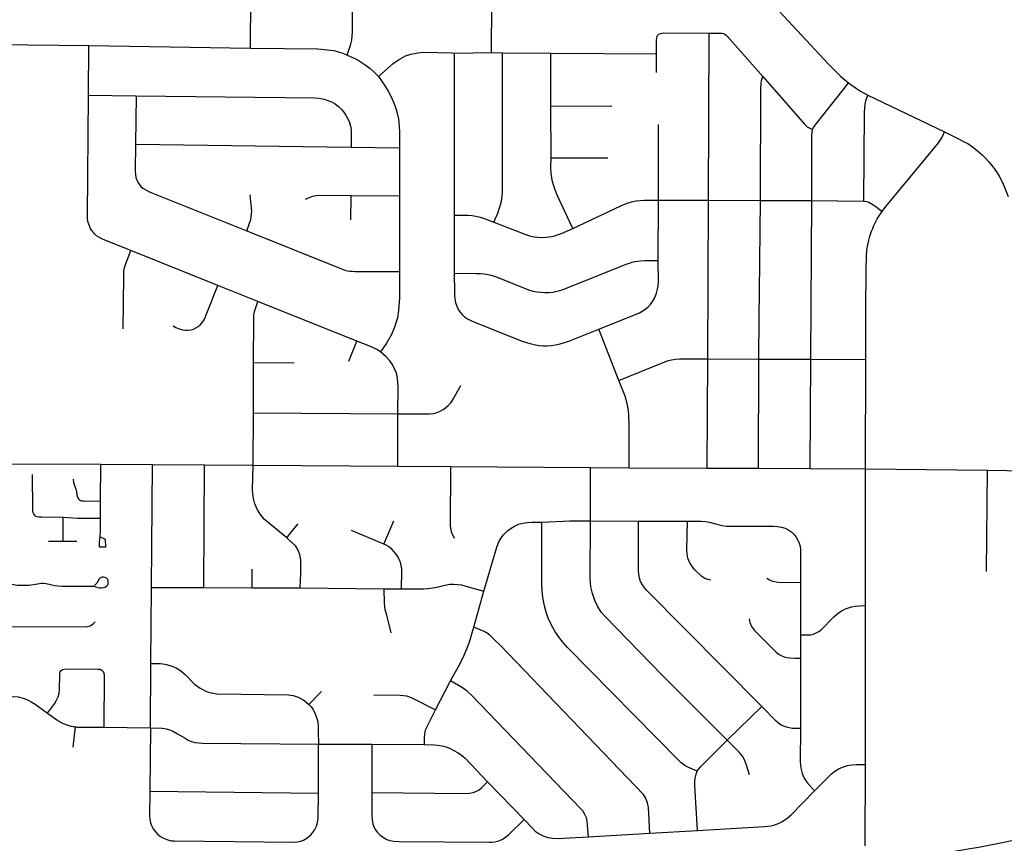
# Model space of a CAD drawing. Extents: x 1410746 to 1533160, y 578873 to 704954.
# Tile 173 of 227: x 1460257 to 1466158, y 681011 to 685947. Entities that reach past the tile are written whole.
import ezdxf

# ---------------------------------------------------------------- set-up
doc = ezdxf.new("R2010")
doc.units = 0
doc.header["$MEASUREMENT"] = 0
doc.layers.add('MC_STREETS', color=254, linetype='CONTINUOUS')

msp = doc.modelspace()

# ---------------------------------------------------------------- linework, layer by layer
at = {"layer": 'MC_STREETS'}
for p, q in [((1461639.953225, 685776.1254), (1461642.275325, 686170.57945)), ((1463084.7937, 685749.035475), (1463085.871275, 686045.492275)), ((1464384.69335, 684865.3064), (1464388.17685, 685865.562525)), ((1460072.8538, 685797.59625), (1460671.520375, 685791.4764)), ((1460668.22495, 685493.7754), (1460671.520375, 685791.4764)), ((1460671.520375, 685791.4764), (1461639.953225, 685776.1254)), ((1462859.80655, 685746.849825), (1463084.7937, 685749.035475)), ((1462859.80655, 685746.849825), (1462860.9125, 684775.133275)), ((1463084.7937, 685749.035475), (1463150.5015, 685748.780925)), ((1463150.5015, 685748.780925), (1463439.97675, 685746.075)), ((1463439.97675, 685746.075), (1464073.385225, 685741.637975)), ((1463440.406825, 685431.35155), (1463439.97675, 685746.075)), ((1464074.112, 685629.9374), (1464073.385225, 685741.637975)), ((1460668.22495, 685493.7754), (1460954.590525, 685490.567)), ((1460954.590525, 685490.567), (1460951.2344, 685200.8138)), ((1465339.259225, 685493.855175), (1465799.57705, 685274.130325)), ((1463440.406825, 685431.35155), (1463805.3824, 685428.473825)), ((1463440.8308, 685119.75295), (1463440.406825, 685431.35155)), ((1464084.4231, 684864.25325), (1464084.347875, 685318.597675)), ((1460951.2344, 685200.8138), (1462242.206275, 685182.823675)), ((1462242.206275, 685182.823675), (1462533.0016, 685178.592025)), ((1462533.0016, 685178.592025), (1462532.610725, 684890.512525)), ((1463440.8308, 685119.75295), (1463782.0373, 685119.15325)), ((1462240.289075, 684746.71665), (1462242.516775, 684893.138275)), ((1462242.516775, 684893.138275), (1462532.610725, 684890.512525)), ((1462532.610725, 684890.512525), (1462533.8108, 684436.6323)), ((1464084.093125, 684503.37035), (1464084.4231, 684864.25325)), ((1464084.4231, 684864.25325), (1464384.69335, 684865.3064)), ((1464380.342475, 683913.71665), (1464384.69335, 684865.3064)), ((1464384.69335, 684865.3064), (1464696.554425, 684863.27965)), ((1464696.554425, 684863.27965), (1465004.8109, 684863.204425)), ((1464997.4394, 683911.737675), (1465004.8109, 684863.204425)), ((1465004.8109, 684863.204425), (1465316.598425, 684859.7611)), ((1462860.9125, 684775.133275), (1462860.71565, 684427.5572)), ((1461443.0981, 684354.5954), (1460922.8278, 684563.94045)), ((1461683.493825, 684257.719825), (1461443.0981, 684354.5954)), ((1462277.012425, 684019.85525), (1461683.493825, 684257.719825)), ((1463847.963675, 683783.765175), (1463726.71125, 684091.68485)), ((1462229.17395, 683899.928), (1462277.012425, 684019.85525)), ((1461656.862875, 683591.192225), (1461658.0922, 683891.33555)), ((1461658.0922, 683891.33555), (1461901.17835, 683890.138075)), ((1464376.6139, 683258.615475), (1464380.342475, 683913.71665)), ((1464380.342475, 683913.71665), (1464687.14035, 683911.697125)), ((1464684.76605, 683258.536025), (1464687.14035, 683911.697125)), ((1464687.14035, 683911.697125), (1464997.4394, 683911.737675)), ((1464994.560825, 683256.637175), (1464997.4394, 683911.737675)), ((1464997.4394, 683911.737675), (1465326.759675, 683909.72725)), ((1465325.7181, 683254.920075), (1465326.759675, 683909.72725)), ((1461655.2467, 683276.6485), (1461656.862875, 683591.192225)), ((1461656.862875, 683591.192225), (1462523.131925, 683585.44545)), ((1462522.42695, 683270.1166), (1462523.131925, 683585.44545)), ((1460041.8342, 683284.597625), (1460743.2978, 683282.195775)), ((1460740.846775, 683062.14865), (1460743.2978, 683282.195775)), ((1460743.2978, 683282.195775), (1461053.3628, 683280.27675)), ((1461047.2055, 682544.828675), (1461053.3628, 683280.27675)), ((1461053.3628, 683280.27675), (1461364.0077, 683278.460725)), ((1461360.53015, 682544.2365), (1461364.0077, 683278.460725)), ((1461364.0077, 683278.460725), (1461655.2467, 683276.6485)), ((1461655.2467, 683276.6485), (1462522.42695, 683270.1166)), ((1462522.42695, 683270.1166), (1462841.2642, 683268.0777)), ((1462841.2642, 683268.0777), (1463677.262575, 683262.51655)), ((1463677.262575, 683262.51655), (1463909.3405, 683260.671175)), ((1463677.3702, 682943.717975), (1463677.262575, 683262.51655)), ((1463909.3405, 683260.671175), (1464376.6139, 683258.615475)), ((1464376.6139, 683258.615475), (1464684.76605, 683258.536025)), ((1464684.76605, 683258.536025), (1464994.560825, 683256.637175)), ((1464994.560825, 683256.637175), (1465325.7181, 683254.920075)), ((1465325.7181, 683254.920075), (1466057.10085, 683246.353275)), ((1465326.180725, 682435.43475), (1465325.7181, 683254.920075)), ((1466051.761775, 682639.6746), (1466057.10085, 683246.353275)), ((1466057.10085, 683246.353275), (1466558.59325, 683240.89755)), ((1460741.5821, 682958.64575), (1460740.846775, 683062.14865)), ((1460517.37595, 682821.751175), (1460517.888925, 682964.72965)), ((1462438.4749, 682804.281475), (1462498.36305, 682942.455175)), ((1463677.3702, 682943.717975), (1463964.2607, 682940.55525)), ((1463964.2607, 682940.55525), (1464258.240425, 682940.8981)), ((1462438.4749, 682804.281475), (1462245.66505, 682886.292875)), ((1460429.250925, 682822.435375), (1460517.37595, 682821.751175)), ((1460517.37595, 682821.751175), (1460598.962975, 682820.681175)), ((1461649.7854, 682542.601775), (1461650.585825, 682653.060225)), ((1464936.367775, 682576.270175), (1464936.589625, 682259.523275)), ((1461042.278675, 682088.409975), (1461047.2055, 682544.828675)), ((1461047.2055, 682544.828675), (1461360.53015, 682544.2365)), ((1461360.53015, 682544.2365), (1461649.7854, 682542.601775)), ((1461649.7854, 682542.601775), (1461938.3353, 682541.210575)), ((1461938.3353, 682541.210575), (1462441.109225, 682535.90285)), ((1462441.109225, 682535.90285), (1462544.4394, 682536.025875)), ((1462979.012025, 682306.928875), (1463039.187425, 682522.51015)), ((1465326.218575, 681483.780175), (1465326.180725, 682435.43475)), ((1464936.589625, 682259.523275), (1464936.36855, 682120.614125)), ((1464936.36855, 682120.614125), (1464935.2704, 681698.901975)), ((1461040.1773, 681702.98095), (1461042.278675, 682088.409975)), ((1462747.9849, 681810.06855), (1462839.2785, 681984.24735)), ((1461988.972975, 681843.58205), (1462065.218575, 681920.469675)), ((1464497.263975, 681628.5358), (1464704.21755, 681830.2694)), ((1460576.33835, 681586.660975), (1460590.064025, 681708.684675)), ((1460760.608325, 681706.2316), (1461040.1773, 681702.98095)), ((1461040.1773, 681702.98095), (1461036.77475, 681322.678875)), ((1462046.8623, 681311.947925), (1462047.402325, 681605.9585)), ((1462047.402325, 681605.9585), (1462366.35675, 681604.687825)), ((1462366.35675, 681604.687825), (1462367.584425, 681314.6497)), ((1462366.35675, 681604.687825), (1462682.3676, 681602.35715)), ((1465324.0645, 680996.37765), (1465326.218575, 681483.780175)), ((1463060.18835, 681379.160725), (1463279.197775, 681153.27635)), ((1461036.77475, 681322.678875), (1462046.8623, 681311.947925)), ((1463664.635325, 681049.775225), (1464033.482675, 681071.9425)), ((1464033.482675, 681071.9425), (1464319.3607, 681087.385725))]:
    msp.add_line(p, q, dxfattribs=at)
for points in [[(1462219.42045, 685734.338825), (1462241.65265, 685800.5103), (1462247.24525, 685823.7492), (1462249.842225, 685849.719025), (1462250.955225, 685872.720875), (1462252.068225, 686049.68665)], [(1464782.43855, 686026.09115), (1465103.6509, 685680.02355), (1465128.97305, 685654.07615), (1465177.741675, 685606.558), (1465224.149925, 685567.91775)], [(1464073.385225, 685741.637975), (1464073.378775, 685822.26405), (1464074.1269, 685837.4761), (1464076.59775, 685847.568125), (1464079.8626, 685852.68815), (1464086.424225, 685859.472125), (1464096.8203, 685863.785475), (1464106.29665, 685866.154575), (1464115.27425, 685867.152075), (1464388.17685, 685865.562525)], [(1464388.17685, 685865.562525), (1464465.796725, 685865.133525), (1464475.099475, 685863.54525), (1464483.3812, 685860.48215), (1464490.755325, 685854.2425), (1464498.12945, 685846.07425), (1464710.76445, 685605.78285)], [(1461639.953225, 685776.1254), (1462044.1635, 685771.153575), (1462140.027, 685761.05065), (1462165.9968, 685754.372675), (1462194.192625, 685745.09775), (1462219.42045, 685734.338825)], [(1462219.42045, 685734.338825), (1462260.658125, 685716.912875), (1462285.086975, 685703.546025), (1462309.943825, 685687.96415), (1462333.31665, 685672.01125), (1462357.0605, 685654.203375), (1462381.546325, 685631.943525), (1462406.03215, 685605.602725)], [(1462406.03215, 685605.602725), (1462494.981825, 685683.8142), (1462526.04375, 685706.87615), (1462569.460675, 685730.0559), (1462601.1171, 685740.718275), (1462641.9835, 685748.64675), (1462673.76065, 685751.291425), (1462846.653025, 685748.933825), (1462859.80655, 685746.849825)], [(1463098.727, 684733.591025), (1463121.40445, 684786.696575), (1463132.420175, 684818.174525), (1463138.4254, 684837.72895), (1463143.617325, 684858.757125), (1463148.1347, 684888.17865), (1463150.9536, 684916.9053), (1463150.6347, 684943.144075), (1463149.4454, 685404.422025), (1463150.5015, 685748.780925)], [(1462406.03215, 685605.602725), (1462425.695025, 685579.2619), (1462447.94775, 685545.211), (1462464.64975, 685518.047325), (1462478.74765, 685493.1905), (1462489.877575, 685469.44665), (1462499.1525, 685447.9288), (1462507.31445, 685427.15295), (1462513.2504, 685407.490075), (1462520.29935, 685378.552275), (1462525.864325, 685351.840475), (1462529.28825, 685329.640325), (1462531.429275, 685303.6108), (1462532.913275, 685273.931), (1462533.0016, 685178.592025)], [(1464696.554425, 684863.27965), (1464698.804875, 685536.006375), (1464700.09825, 685561.873775), (1464703.202325, 685581.791675), (1464710.76445, 685605.78285)], [(1464710.76445, 685605.78285), (1464960.854075, 685320.951875), (1464977.0274, 685305.38505), (1464991.583375, 685296.6919), (1465008.161025, 685289.211725)], [(1465008.161025, 685289.211725), (1465013.8217, 685300.735225), (1465024.33435, 685314.886875), (1465192.71655, 685525.8673), (1465224.149925, 685567.91775)], [(1465224.149925, 685567.91775), (1465270.85645, 685534.480175), (1465296.203675, 685518.160725), (1465339.259225, 685493.855175)], [(1460922.8278, 684563.94045), (1460765.99085, 684625.376675), (1460748.4561, 684633.014775), (1460730.386825, 684642.771125), (1460717.313525, 684652.0181), (1460704.7174, 684663.435825), (1460692.44235, 684678.483575), (1460681.919925, 684693.7889), (1460673.9484, 684710.369675), (1460667.03075, 684730.832175), (1460663.426, 684752.140475), (1460662.15055, 684771.27215), (1460668.22495, 685493.7754)], [(1460954.590525, 685490.567), (1462024.061075, 685477.875075), (1462050.9954, 685476.165425), (1462081.583625, 685470.605925), (1462104.2803, 685463.040375), (1462126.104025, 685453.437925), (1462146.51465, 685441.9305), (1462168.58755, 685424.9216), (1462185.1736, 685408.917525), (1462199.695325, 685391.682225), (1462213.689925, 685371.089725), (1462223.58335, 685352.757775), (1462233.1858, 685330.93405), (1462239.587425, 685308.52835), (1462242.49725, 685285.831675), (1462243.68375, 685260.734), (1462242.206275, 685182.823675)], [(1465316.598425, 684859.7611), (1465320.1865, 685390.74175), (1465320.85645, 685417.11905), (1465323.287, 685439.341275), (1465327.8009, 685460.86905), (1465339.259225, 685493.855175)], [(1465004.8109, 684863.204425), (1465005.057, 685251.35435), (1465005.2733, 685271.254225), (1465008.161025, 685289.211725)], [(1465424.96655, 684796.59725), (1465448.427975, 684827.8269), (1465477.276975, 684863.31555), (1465737.34525, 685175.837675), (1465762.532225, 685209.161975), (1465782.20215, 685239.592775), (1465799.57705, 685274.130325)], [(1465799.57705, 685274.130325), (1465867.771, 685240.328525), (1465920.4852, 685213.279925), (1465938.280325, 685203.731325), (1465966.492125, 685185.068125), (1465994.81635, 685162.7552), (1466024.744325, 685136.49425), (1466045.4852, 685116.491725), (1466064.582425, 685095.224375), (1466096.065175, 685054.855425), (1466114.70995, 685028.06485), (1466126.11405, 685008.514975), (1466142.4056, 684978.104075), (1466157.792075, 684942.9867), (1466181.1151, 684886.4654)], [(1460951.2344, 685200.8138), (1460949.1657, 685040.887525), (1460950.162275, 685017.634075), (1460953.152, 685000.027925), (1460957.8027, 684985.079275), (1460964.446525, 684972.455975), (1460972.419125, 684960.497075), (1460981.7205, 684947.873775), (1460993.679425, 684937.908025), (1461008.29585, 684928.60665), (1461022.247925, 684920.63405), (1461038.1878, 684912.854125), (1461617.52655, 684681.1981)], [(1463571.353825, 684695.558925), (1463478.2978, 684894.187125), (1463465.438825, 684926.219075), (1463457.253875, 684951.302025), (1463450.39095, 684977.1534), (1463445.578625, 684999.210775), (1463441.672375, 685025.686475), (1463439.6246, 685060.529675), (1463440.8308, 685119.75295)], [(1461617.52655, 684681.1981), (1461640.997525, 684750.183325), (1461644.66405, 684765.15495), (1461646.80285, 684782.265425), (1461647.1084, 684799.070325), (1461646.191775, 684816.791875), (1461644.247625, 684838.05835), (1461637.850325, 684897.209475)], [(1461968.904125, 684870.73675), (1461992.038175, 684881.93945), (1462013.9963, 684889.339775), (1462033.1337, 684893.44065), (1462053.074325, 684894.9781), (1462242.516775, 684893.138275)], [(1463571.353825, 684695.558925), (1463858.43425, 684831.585275), (1463897.466125, 684847.00005), (1463922.542675, 684855.006425), (1463950.9228, 684860.859175), (1463976.095525, 684863.404725), (1464000.41975, 684864.25325), (1464084.4231, 684864.25325)], [(1464687.14035, 683911.697125), (1464688.019975, 684162.22955), (1464691.129725, 684314.946425), (1464696.554425, 684863.27965)], [(1465316.598425, 684859.7611), (1465332.855025, 684856.61465), (1465350.42265, 684850.321775), (1465369.563475, 684839.57145), (1465390.37695, 684824.2539), (1465424.96655, 684796.59725)], [(1462860.9125, 684775.133275), (1462942.623625, 684775.68905), (1462967.7774, 684773.4653), (1462990.2131, 684770.127325), (1463008.7678, 684765.59175), (1463030.6211, 684759.40685), (1463098.727, 684733.591025)], [(1465326.759675, 683909.72725), (1465327.9314, 684203.5364), (1465329.7726, 684450.584475), (1465331.184675, 684527.921925), (1465333.945825, 684564.87905), (1465338.830975, 684596.95105), (1465345.2029, 684626.049475), (1465352.212, 684648.775975), (1465362.407075, 684679.3612), (1465368.9914, 684696.140575), (1465376.6377, 684713.98195), (1465385.529375, 684732.6872), (1465396.04735, 684752.301925), (1465407.7661, 684770.7481), (1465424.96655, 684796.59725)], [(1463098.727, 684733.591025), (1463284.20495, 684660.558575), (1463312.8419, 684652.035675), (1463339.774275, 684646.2401), (1463361.403625, 684643.4626), (1463385.457025, 684641.8082), (1463410.002975, 684643.17185), (1463431.8216, 684645.21735), (1463456.36755, 684650.3311), (1463479.549825, 684657.490325), (1463504.603475, 684666.314375), (1463571.353825, 684695.558925)], [(1461617.52655, 684681.1981), (1462184.59955, 684453.44395), (1462206.095325, 684446.075175), (1462220.214275, 684442.2653), (1462235.453775, 684439.800075), (1462251.365625, 684438.679525), (1462267.9498, 684438.231325), (1462533.8108, 684436.6323)], [(1460876.7603, 684093.0536), (1460880.126775, 684408.493575), (1460880.371525, 684434.721225), (1460882.449275, 684454.35405), (1460888.17565, 684473.913725), (1460922.8278, 684563.94045)], [(1462860.71565, 684427.5572), (1462992.227, 684425.806575), (1463019.20615, 684424.712825), (1463039.8826, 684422.897075), (1463064.4145, 684419.244075), (1463088.841575, 684413.41075), (1463112.5395, 684405.389925), (1463137.69575, 684395.91075), (1463306.497825, 684327.733675), (1463331.654075, 684320.442), (1463355.716575, 684316.067), (1463379.0499, 684313.514925), (1463404.57075, 684311.327425), (1463427.5395, 684312.056575), (1463450.872825, 684314.608675), (1463476.029075, 684319.712825), (1463500.82075, 684326.639925), (1463524.707, 684334.370325), (1463891.221925, 684482.264175), (1463910.499275, 684488.43295), (1463926.692275, 684493.31655), (1463942.62825, 684497.172025), (1463958.821225, 684499.99935), (1463976.5564, 684501.798575), (1464000.974425, 684502.8267), (1464084.093125, 684503.37035)], [(1463726.71125, 684091.68485), (1463970.90175, 684190.834575), (1463990.2142, 684201.4555), (1464006.02055, 684211.748), (1464022.194475, 684225.348825), (1464036.530475, 684240.787575), (1464048.660925, 684257.696675), (1464058.585825, 684274.2382), (1464066.6728, 684291.5149), (1464072.622675, 684307.9485), (1464079.538425, 684331.58215), (1464082.47915, 684351.799575), (1464084.3171, 684376.79565), (1464084.093125, 684503.37035)], [(1462533.8108, 684436.6323), (1462533.224525, 684280.706425), (1462527.76095, 684203.93985), (1462519.8794, 684160.7408), (1462503.590075, 684104.2291), (1462484.467725, 684060.525775), (1462454.77915, 684007.92515), (1462419.772975, 683956.159175)], [(1462860.71565, 684427.5572), (1462861.809025, 684314.408375), (1462862.923525, 684293.78975), (1462864.468675, 684273.7789), (1462868.2175, 684251.9952), (1462875.740525, 684229.42615), (1462885.018425, 684210.290225), (1462895.24465, 684195.711875), (1462907.783, 684180.108575), (1462923.3863, 684166.177075), (1462941.21865, 684153.360075), (1462963.509075, 684141.6576), (1462981.620025, 684133.2987), (1463268.967475, 684020.4632), (1463300.758425, 684009.6279), (1463324.5049, 684003.264175), (1463347.282475, 683998.299825), (1463370.936125, 683994.795575), (1463393.7137, 683993.04345), (1463417.573675, 683993.110825), (1463442.5064, 683994.738425), (1463466.961675, 683997.17115), (1463488.036225, 684001.51205), (1463510.2386, 684007.414225), (1463535.927525, 684016.405075), (1463557.537025, 684024.289625), (1463726.71125, 684091.68485)], [(1461177.155575, 684111.763625), (1461191.7104, 684102.806825), (1461212.143125, 684093.85), (1461232.855775, 684088.252), (1461249.3699, 684086.5726), (1461265.044325, 684086.0128), (1461281.83835, 684087.9721), (1461297.5128, 684092.1706), (1461312.907325, 684099.448025), (1461326.06265, 684108.124925), (1461339.777775, 684120.44055), (1461352.0934, 684134.155675), (1461361.3301, 684147.8708), (1461368.607525, 684161.865825), (1461375.08525, 684177.394825), (1461443.0981, 684354.5954)], [(1461658.0922, 683891.33555), (1461659.146725, 684156.368325), (1461660.70945, 684178.2466), (1461664.2256, 684197.7808), (1461670.3525, 684216.42685), (1461683.493825, 684257.719825)], [(1462419.772975, 683956.159175), (1462397.02105, 683969.7297), (1462376.964325, 683980.9246), (1462348.768325, 683992.819775), (1462277.012425, 684019.85525)], [(1462523.131925, 683585.44545), (1462523.9326, 683745.66225), (1462523.231075, 683772.9791), (1462521.0641, 683798.199525), (1462514.0681, 683828.510475), (1462503.288525, 683853.976425), (1462492.2876, 683875.6495), (1462475.129825, 683902.224575), (1462450.667925, 683928.58115), (1462419.772975, 683956.159175)], [(1463847.963675, 683783.765175), (1464112.95615, 683892.387525), (1464139.744075, 683901.581275), (1464162.39075, 683907.290525), (1464187.321125, 683911.4773), (1464211.29995, 683913.5707), (1464240.21745, 683914.5707), (1464380.342475, 683913.71665)], [(1462523.131925, 683585.44545), (1462693.785075, 683583.999325), (1462714.497125, 683585.0349), (1462736.590875, 683587.414225), (1462758.9921, 683593.06345), (1462776.359575, 683600.330575), (1462793.69465, 683610.187775), (1462808.3105, 683620.724775), (1462824.6419, 683634.606375), (1462839.5953, 683650.478025), (1462854.9063, 683672.0331), (1462900.678825, 683754.957475)], [(1463909.3405, 683260.671175), (1463908.8202, 683526.42285), (1463907.041325, 683563.985425), (1463906.5328, 683580.755075), (1463903.03345, 683616.52995), (1463897.1729, 683646.522325), (1463885.967875, 683690.101975), (1463847.963675, 683783.765175)], [(1461857.297725, 682841.5889), (1461757.0033, 682923.01985), (1461721.66085, 682952.8738), (1461699.5021, 682982.099775), (1461682.351875, 683009.03935), (1461666.2187, 683044.703), (1461657.331575, 683077.67145), (1461653.394575, 683105.43975), (1461652.18395, 683129.146075), (1461655.2467, 683276.6485)], [(1462862.807125, 682838.222475), (1462846.694625, 682871.347925), (1462842.0326, 682888.733075), (1462839.29645, 682912.264575), (1462841.2642, 683268.0777)], [(1460331.874125, 683220.36745), (1460332.88195, 683011.558675), (1460333.228025, 683003.140225), (1460334.832025, 682993.917125), (1460339.042575, 682984.694025), (1460344.716575, 682977.42515), (1460350.85125, 682972.2343), (1460358.761325, 682968.937975), (1460371.52395, 682967.049825), (1460386.561625, 682966.648825), (1460517.888925, 682964.72965)], [(1460576.7134, 683192.1192), (1460579.456375, 683173.562375), (1460582.822625, 683161.023625), (1460592.755575, 683133.48225), (1460596.4371, 683116.47915), (1460598.27835, 683099.51555), (1460602.621875, 683085.24395), (1460608.469775, 683076.195825), (1460615.03195, 683068.697175), (1460621.237, 683065.387825), (1460629.510375, 683062.49215), (1460641.714175, 683062.278275), (1460740.846775, 683062.14865)], [(1460517.888925, 682964.72965), (1460602.0556, 682960.258275), (1460741.5821, 682958.64575)], [(1460738.70835, 682848.63825), (1460741.082375, 682885.6575), (1460741.5821, 682958.64575)], [(1463039.187425, 682522.51015), (1463117.05215, 682784.6295), (1463124.65315, 682806.847825), (1463132.83885, 682824.9733), (1463143.948, 682843.68345), (1463155.64185, 682858.885475), (1463169.46735, 682874.413975), (1463182.5377, 682885.781325), (1463202.124925, 682900.39865), (1463221.419775, 682912.0925), (1463246.2692, 682922.61695), (1463272.288025, 682929.925625), (1463299.423325, 682933.730675), (1463328.47915, 682935.3676), (1463386.606025, 682935.666475)], [(1464317.722925, 681442.648125), (1464261.298625, 681466.233825), (1464242.72205, 681477.2538), (1464221.86615, 681493.74055), (1464205.568925, 681508.42465), (1463540.108, 682184.620075), (1463511.75915, 682216.6887), (1463485.272475, 682250.929325), (1463463.169175, 682283.06705), (1463439.887725, 682326.523), (1463424.796025, 682360.6861), (1463411.243325, 682396.826625), (1463399.3847, 682441.4376), (1463390.914275, 682486.04855), (1463387.5261, 682523.318475), (1463385.1398, 682566.256125), (1463386.606025, 682935.666475)], [(1463386.606025, 682935.666475), (1463426.8452, 682937.3713), (1463513.00665, 682942.225475), (1463551.239675, 682943.38945), (1463677.3702, 682943.717975)], [(1464497.263975, 681628.5358), (1464109.011725, 682016.99015), (1463765.3313, 682369.58985), (1463742.010825, 682397.015325), (1463720.5125, 682431.326925), (1463703.7855, 682465.5434), (1463689.736975, 682507.35795), (1463679.883975, 682548.36015), (1463674.9765, 682598.008025), (1463677.3702, 682943.717975)], [(1464704.21755, 681830.2694), (1464013.016025, 682528.6436), (1463998.006125, 682546.9165), (1463987.238175, 682563.2316), (1463978.101725, 682580.199275), (1463970.7095, 682601.591675), (1463966.354875, 682624.576325), (1463964.72335, 682648.39635), (1463964.2607, 682940.55525)], [(1464397.911725, 682587.5904), (1464380.99675, 682590.877125), (1464362.04895, 682598.176325), (1464344.483, 682610.398025), (1464302.5471, 682649.8958), (1464285.99005, 682670.371075), (1464276.7299, 682684.764425), (1464269.146575, 682698.76045), (1464260.6112, 682720.114025), (1464256.7102, 682743.520125), (1464255.247325, 682766.9262), (1464258.240425, 682940.8981)], [(1464258.240425, 682940.8981), (1464340.581975, 682940.5213), (1464367.40145, 682938.5708), (1464387.881775, 682935.1574), (1464434.2063, 682922.4791), (1464466.389675, 682915.652325), (1464493.20915, 682912.23895), (1464521.0122, 682910.896175), (1464776.096925, 682910.926425), (1464798.670125, 682909.38405), (1464821.3747, 682906.115675), (1464844.296575, 682898.758025), (1464866.086525, 682887.721575), (1464883.63165, 682874.7042), (1464897.40155, 682861.87955), (1464910.540625, 682844.858925), (1464920.2975, 682827.17685), (1464928.924125, 682809.15295), (1464933.4372, 682792.072275), (1464935.7011, 682769.71635), (1464936.83305, 682747.077475), (1464936.367775, 682576.270175)], [(1461857.297725, 682841.5889), (1461893.593575, 682887.4986), (1461924.691625, 682926.22555)], [(1460739.2446, 682848.37515), (1460769.626925, 682832.9599), (1460770.5418, 682785.751625), (1460734.67815, 682786.117575), (1460733.88535, 682817.17655), (1460738.701075, 682848.608225)], [(1461938.3353, 682541.210575), (1461940.9534, 682630.057175), (1461941.4032, 682708.74535), (1461936.12795, 682739.81975), (1461924.9075, 682768.4624), (1461910.749725, 682790.60575), (1461857.297725, 682841.5889)], [(1462544.4394, 682536.025875), (1462546.74845, 682637.630325), (1462546.02105, 682656.720425), (1462543.416875, 682675.73085), (1462538.468975, 682695.001675), (1462531.437725, 682712.189175), (1462522.61135, 682729.468225), (1462513.060725, 682743.566775), (1462501.427, 682758.402725), (1462487.166875, 682773.3871), (1462466.9471, 682789.331125), (1462453.483025, 682797.0048), (1462438.4749, 682804.281475)], [(1460034.29545, 682580.432275), (1460127.246675, 682578.1651), (1460142.321075, 682577.2811), (1460162.1587, 682573.710325), (1460206.19825, 682563.196375), (1460219.489475, 682561.212625), (1460243.32425, 682558.751225), (1460275.0253, 682557.386725), (1460298.828175, 682557.77385), (1460311.5361, 682558.43535), (1460326.0358, 682559.7705), (1460351.409725, 682563.791525), (1460374.4214, 682567.3623), (1460387.31585, 682568.9493), (1460398.821675, 682569.147675), (1460414.2427, 682566.967825), (1460467.85665, 682555.85645), (1460485.313775, 682553.8727), (1460510.3092, 682552.484075), (1460700.15535, 682552.0873)], [(1460700.15535, 682552.0873), (1460713.049825, 682547.723025), (1460723.56375, 682544.549), (1460734.0777, 682542.763625), (1460746.575425, 682541.77175), (1460759.469875, 682543.953875), (1460769.587075, 682546.73115), (1460778.514, 682553.277575), (1460784.266925, 682560.022375), (1460786.449075, 682565.775275), (1460787.639325, 682573.710325)], [(1460787.639325, 682573.710325), (1460785.853925, 682586.6048), (1460782.28315, 682594.738225), (1460777.7205, 682600.29275), (1460768.99195, 682604.2603), (1460758.676375, 682606.442425), (1460751.138075, 682605.8473), (1460744.393275, 682603.863525), (1460738.045225, 682599.697625), (1460731.6972, 682592.556075), (1460718.2076, 682570.337925), (1460711.264425, 682562.006125), (1460705.30545, 682556.6856)], [(1464734.65385, 682600.14025), (1464750.930275, 682589.56705), (1464769.2584, 682582.020175), (1464791.180275, 682576.988925), (1464816.336525, 682574.4733), (1464936.367775, 682576.270175)], [(1462483.658025, 682272.1268), (1462466.638375, 682337.921275), (1462456.204, 682377.84245), (1462447.071475, 682412.637), (1462443.0564, 682450.608725), (1462441.109225, 682535.90285)], [(1462544.4394, 682536.025875), (1462678.9237, 682535.5275), (1462702.2987, 682537.32415), (1462732.7032, 682541.353675), (1462756.14765, 682546.48215), (1462796.442775, 682556.372775), (1462814.75875, 682560.7686), (1462835.27265, 682563.332825), (1462857.251825, 682563.69915), (1462879.5973, 682562.233875), (1462904.87335, 682558.937), (1462930.149375, 682552.34325), (1463039.187425, 682522.51015)], [(1464936.589625, 682259.523275), (1464980.657875, 682259.73115), (1464997.495275, 682261.186225), (1465014.54055, 682265.13575), (1465030.3386, 682271.579675), (1465045.305175, 682280.51805), (1465061.726825, 682292.9902), (1465135.4416, 682367.99935), (1465151.148075, 682381.830425), (1465169.433225, 682396.13035), (1465186.0774, 682406.679475), (1465206.4724, 682416.2909), (1465223.585425, 682422.8548), (1465242.339425, 682427.777725), (1465264.14095, 682431.76295), (1465289.916, 682434.139575), (1465326.180725, 682435.43475)], [(1460030.5435, 682309.438725), (1460643.736175, 682307.34555), (1460664.852275, 682310.201525), (1460678.980525, 682314.6546), (1460699.185525, 682328.09485), (1460709.109075, 682338.809725)], [(1464629.232025, 682356.610275), (1464632.348025, 682335.05805), (1464642.73465, 682310.90915), (1464661.43055, 682285.7216), (1464787.642725, 682159.02545), (1464804.8804, 682144.73795), (1464820.256025, 682136.25485), (1464839.077925, 682128.30195), (1464856.839425, 682123.5302), (1464875.1109, 682121.6225), (1464901.887825, 682120.3136), (1464936.36855, 682120.614125)], [(1462839.2785, 681984.24735), (1462895.769075, 682089.2574), (1462920.607275, 682137.9476), (1462939.154475, 682180.93405), (1462952.26665, 682218.928075), (1462979.012025, 682306.928875)], [(1464033.482675, 681071.9425), (1464024.745825, 681225.5029), (1464019.40955, 681253.66295), (1464007.070975, 681282.691425), (1463994.27015, 681302.620525), (1463136.0327, 682197.4104), (1463102.717475, 682230.5009), (1463075.18045, 682257.646825), (1463058.874725, 682270.7239), (1463040.265825, 682280.932225), (1462979.012025, 682306.928875)], [(1460424.08275, 681791.206175), (1460447.614525, 681823.74185), (1460464.68895, 681847.349425), (1460477.0428, 681869.21065), (1460486.427425, 681889.582125), (1460492.836425, 681911.098075), (1460496.11115, 681934.964725), (1460496.449725, 682018.576775), (1460497.3931, 682030.058875), (1460499.649325, 682038.582425), (1460504.913875, 682046.729925), (1460513.061375, 682051.743775), (1460522.21165, 682054.626725), (1460534.1442, 682055.90675), (1460725.823925, 682054.860175), (1460736.130275, 682053.733675), (1460743.350175, 682051.764625), (1460751.5546, 682046.513775), (1460756.641325, 682040.114325)], [(1461042.278675, 682088.409975), (1461100.385525, 682087.61075), (1461127.272275, 682084.158), (1461164.707575, 682074.66425), (1461194.211125, 682061.686275), (1461221.66285, 682044.37725), (1461248.184775, 682022.71455), (1461303.4783, 681965.499775), (1461339.189825, 681940.01), (1461376.162525, 681921.417525), (1461403.78945, 681912.8493), (1461438.4767, 681906.326025), (1461868.53885, 681901.0045), (1461895.68445, 681896.454325), (1461925.527575, 681886.384775), (1461959.4281, 681868.5833), (1461988.972975, 681843.58205)], [(1460756.641325, 682040.114325), (1460761.071725, 682030.5972), (1460763.069275, 682017.093825), (1460760.608325, 681706.2316)], [(1463664.635325, 681049.775225), (1463660.39975, 681119.083825), (1463658.071675, 681143.176625), (1463652.8499, 681162.9548), (1463642.374525, 681186.8455), (1463631.222, 681204.920275), (1463620.529425, 681217.885125), (1462965.0711, 681898.94965), (1462937.500125, 681922.78705), (1462910.82645, 681943.2216), (1462839.2785, 681984.24735)], [(1460027.11395, 681892.868175), (1460212.058225, 681891.0252), (1460248.083425, 681888.760225), (1460277.5973, 681880.947725), (1460302.588625, 681870.155625), (1460324.432375, 681859.23375), (1460349.109125, 681845.437025), (1460424.08275, 681791.206175)], [(1462379.188075, 681900.5793), (1462536.732725, 681897.779775), (1462556.200525, 681897.065375), (1462575.48975, 681894.2077), (1462592.4571, 681889.2068), (1462610.045825, 681880.63095), (1462747.9849, 681810.06855)], [(1461988.972975, 681843.58205), (1462004.392575, 681828.336), (1462014.227525, 681814.658875), (1462023.960775, 681795.883325), (1462034.1389, 681771.2692), (1462041.22255, 681746.352575), (1462044.606075, 681718.9596), (1462046.35345, 681679.9403), (1462047.402325, 681605.9585)], [(1462682.3676, 681602.35715), (1462683.46365, 681647.881425), (1462684.77425, 681664.919125), (1462687.177, 681679.7725), (1462691.108775, 681693.9706), (1462698.0986, 681710.571425), (1462747.9849, 681810.06855)], [(1464935.2704, 681698.901975), (1464887.869475, 681699.684175), (1464868.158175, 681702.343625), (1464852.201425, 681706.411025), (1464836.567, 681712.029625), (1464820.681575, 681719.842125), (1464804.275325, 681731.30045), (1464790.733675, 681743.540025), (1464704.21755, 681830.2694)], [(1461040.1773, 681702.98095), (1461110.598425, 681700.113825), (1461134.6258, 681696.383675), (1461156.4343, 681690.280425), (1461177.7771, 681681.6654), (1461202.196075, 681667.616125), (1461247.68895, 681640.1866), (1461266.4213, 681629.8169), (1461286.2129, 681621.90925), (1461308.26995, 681615.638275), (1461330.312, 681612.088075), (1461350.047875, 681610.75005), (1462047.402325, 681605.9585)], [(1464935.2704, 681698.901975), (1464935.088375, 681500.72145), (1464935.956425, 681477.717975), (1464939.862675, 681452.544375), (1464946.3731, 681429.974925), (1464958.09185, 681402.19715), (1464973.71685, 681377.8916), (1465019.59195, 681324.51255)], [(1462682.3676, 681602.35715), (1462740.69285, 681601.3554), (1462762.317625, 681599.60795), (1462787.5956, 681595.598775), (1462813.111225, 681588.202925), (1462836.038325, 681578.95815), (1462858.864575, 681567.716875), (1462880.48935, 681555.484675), (1462901.94885, 681540.439925), (1462925.6952, 681520.292), (1463060.18835, 681379.160725)], [(1464317.722925, 681442.648125), (1464325.52945, 681455.843525), (1464339.698025, 681471.90125), (1464497.263975, 681628.5358)], [(1464630.605225, 681420.8767), (1464612.091625, 681480.054075), (1464600.851225, 681511.13045), (1464587.95785, 681533.94185), (1464568.78305, 681556.092025), (1464497.263975, 681628.5358)], [(1465019.59195, 681324.51255), (1465122.6605, 681426.9949), (1465142.18685, 681443.22765), (1465167.829875, 681458.754625), (1465193.472925, 681469.811725), (1465218.174925, 681476.634175), (1465243.656175, 681480.207775), (1465269.6554, 681482.3909), (1465326.218575, 681483.780175)], [(1464319.3607, 681087.385725), (1464303.494875, 681357.24115), (1464302.5449, 681377.44415), (1464304.7489, 681401.373275), (1464310.10145, 681424.6727), (1464317.722925, 681442.648125)], [(1462367.584425, 681314.6497), (1462931.016525, 681310.126), (1462953.235275, 681311.432975), (1462973.885625, 681315.615325), (1462990.876425, 681321.88885), (1463009.4356, 681332.083325), (1463024.858025, 681343.8462), (1463060.18835, 681379.160725)], [(1461036.77475, 681322.678875), (1461035.520175, 681175.875375), (1461037.1081, 681155.143975), (1461041.079725, 681134.292925), (1461047.36815, 681117.7445), (1461055.973325, 681097.88635), (1461069.54305, 681078.690175), (1461084.43665, 681063.796575), (1461099.992175, 681051.21975), (1461117.8645, 681040.959725), (1461137.95565, 681032.825475), (1461162.87625, 681026.3971), (1461183.396325, 681024.74225), (1461900.605775, 681017.7919), (1461919.140025, 681018.7848), (1461941.987175, 681024.0302), (1461957.282425, 681030.64665), (1461976.897225, 681042.642375), (1461990.862075, 681052.9291), (1462000.86075, 681061.473375), (1462012.343025, 681073.99565), (1462024.16385, 681089.426075), (1462030.29115, 681100.962475), (1462035.8935, 681114.3312), (1462039.22845, 681126.65205), (1462044.097875, 681145.500425), (1462046.1894, 681165.861625), (1462046.8623, 681311.947925)], [(1462367.584425, 681314.6497), (1462366.180875, 681177.497725), (1462368.4936, 681149.35945), (1462372.569325, 681128.37285), (1462379.503375, 681110.017575), (1462388.5373, 681092.311975), (1462398.944625, 681077.2792), (1462410.5083, 681064.944625), (1462424.43265, 681053.15925), (1462440.09035, 681043.078275), (1462457.892925, 681033.85525), (1462474.623075, 681027.63505), (1462497.144425, 681023.98875), (1462528.8888, 681022.7018), (1463071.11705, 681017.98305), (1463086.345775, 681018.626525), (1463102.646925, 681019.91345), (1463119.80605, 681023.345275), (1463134.3913, 681028.278525), (1463153.9098, 681038.145025), (1463170.210975, 681048.869475), (1463185.2252, 681061.7388), (1463279.197775, 681153.27635)], [(1464319.3607, 681087.385725), (1464720.8788, 681111.560475), (1464740.841175, 681112.909275), (1464758.9152, 681115.87665), (1464775.37065, 681119.923075), (1464792.6354, 681125.3183), (1464808.551325, 681132.06235), (1464823.657975, 681139.615675), (1464838.764625, 681148.787575), (1464854.14105, 681159.578025), (1464867.629125, 681170.63825), (1464880.577675, 681182.238), (1465019.59195, 681324.51255)], [(1463279.197775, 681153.27635), (1463327.18535, 681102.910875), (1463346.73545, 681084.26015), (1463369.0423, 681067.530025), (1463394.352, 681054.875175), (1463421.377625, 681046.2956), (1463449.690175, 681041.36235), (1463477.997925, 681039.736125), (1463664.635325, 681049.775225)], [(1465345.4956, 680909.683275), (1465515.745275, 680921.802375), (1465614.8625, 680931.6216), (1465697.168875, 680940.8996), (1465800.63705, 680954.5868), (1465929.2327, 680975.169825), (1466014.009175, 680989.94475), (1466154.94335, 681018.153425), (1466250.08225, 681037.597875), (1466400.08225, 681073.709), (1466447.8893, 681085.74675)]]:
    msp.add_lwpolyline(points, dxfattribs=at)
for points in [[(1460424.08275, 681791.206175), (1460479.141025, 681751.383725, 0.0232935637), (1460497.356875, 681739.453325), (1460516.9289, 681729.137825), (1460538.187575, 681720.257625), (1460562.547025, 681713.456325, 0.0298857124), (1460590.064025, 681708.684675)], [(1460590.064025, 681708.684675, 0.0134792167), (1460611.6522, 681706.8454), (1460630.99775, 681706.1222), (1460760.608325, 681706.2316)]]:
    msp.add_lwpolyline(points, format="xyb", dxfattribs=at)

doc.saveas('drawing.dxf')
